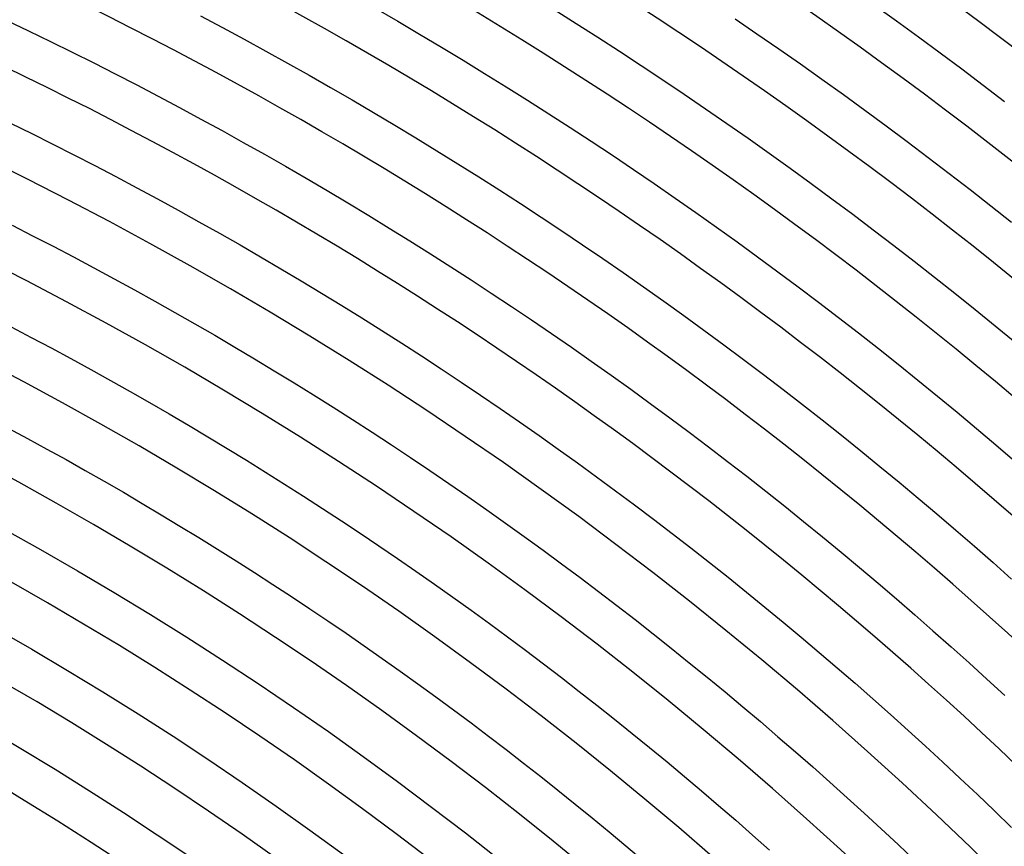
# Model space of a CAD drawing. Header units: millimetres. Extents: x -485 to 485, y -485 to 485.
# Tile 104 of 110: x 160 to 252, y 258 to 335. Entities that reach past the tile are written whole.
import ezdxf

# ---------------------------------------------------------------- set-up
doc = ezdxf.new("R2010")
doc.units = ezdxf.units.MM
doc.layers.add('THICK', color=7, linetype='Continuous')

msp = doc.modelspace()

# ---------------------------------------------------------------- linework, layer by layer
at = {"layer": 'THICK'}
for p, q in [((193.316, 336.412), (195.365, 335.226)), ((209.999, 336.322), (212.047, 335.035)), ((239.978, 336.738), (242.028, 335.268)), ((176.914, 335.74), (178.959, 334.655)), ((226.928, 335.453), (228.97, 334.062)), ((158.783, 335.304), (160.825, 334.33)), ((178.959, 334.655), (180.997, 333.557)), ((195.365, 335.226), (197.406, 334.028)), ((212.047, 335.035), (214.087, 333.735)), ((242.028, 335.268), (244.068, 333.786)), ((160.825, 334.33), (162.862, 333.342)), ((180.997, 333.557), (183.028, 332.447)), ((197.406, 334.028), (199.44, 332.818)), ((214.087, 333.735), (216.118, 332.423)), ((228.97, 334.062), (231.004, 332.659)), ((244.068, 333.786), (246.1, 332.291)), ((162.862, 333.342), (164.892, 332.343)), ((199.44, 332.818), (201.467, 331.595)), ((231.004, 332.659), (233.029, 331.244)), ((164.892, 332.343), (166.916, 331.331)), ((183.028, 332.447), (185.053, 331.324)), ((216.118, 332.423), (218.142, 331.099)), ((246.1, 332.291), (248.122, 330.783)), ((166.916, 331.331), (168.934, 330.306)), ((185.053, 331.324), (187.071, 330.189)), ((201.467, 331.595), (203.486, 330.36)), ((218.142, 331.099), (220.158, 329.762)), ((233.029, 331.244), (235.045, 329.816)), ((248.122, 330.783), (250.136, 329.263)), ((168.934, 330.306), (170.946, 329.27)), ((187.071, 330.189), (189.081, 329.042)), ((203.486, 330.36), (205.497, 329.112)), ((235.045, 329.816), (237.053, 328.376)), ((170.946, 329.27), (172.952, 328.221)), ((189.081, 329.042), (191.085, 327.882)), ((205.497, 329.112), (207.501, 327.853)), ((220.158, 329.762), (222.165, 328.413)), ((250.136, 329.263), (252.14, 327.731)), ((172.952, 328.221), (174.951, 327.159)), ((222.165, 328.413), (224.165, 327.051)), ((237.053, 328.376), (239.051, 326.924)), ((174.951, 327.159), (176.943, 326.086)), ((191.085, 327.882), (193.082, 326.711)), ((207.501, 327.853), (209.497, 326.581)), ((224.165, 327.051), (226.156, 325.678)), ((193.082, 326.711), (195.071, 325.527)), ((209.497, 326.581), (211.485, 325.297)), ((239.051, 326.924), (241.041, 325.46)), ((159.13, 325.705), (161.114, 324.728)), ((176.943, 326.086), (178.929, 325.001)), ((195.071, 325.527), (197.053, 324.331)), ((211.485, 325.297), (213.466, 324.001)), ((226.156, 325.678), (228.138, 324.292)), ((241.041, 325.46), (243.022, 323.984)), ((161.114, 324.728), (163.092, 323.739)), ((178.929, 325.001), (180.908, 323.903)), ((197.053, 324.331), (199.028, 323.122)), ((228.138, 324.292), (230.112, 322.894)), ((163.092, 323.739), (165.064, 322.739)), ((180.908, 323.903), (182.881, 322.794)), ((213.466, 324.001), (215.438, 322.692)), ((243.022, 323.984), (244.994, 322.495)), ((165.064, 322.739), (167.03, 321.726)), ((182.881, 322.794), (184.846, 321.672)), ((199.028, 323.122), (200.995, 321.902)), ((215.438, 322.692), (217.403, 321.372)), ((230.112, 322.894), (232.077, 321.485)), ((244.994, 322.495), (246.957, 320.995)), ((167.03, 321.726), (168.989, 320.701)), ((184.846, 321.672), (186.805, 320.538)), ((200.995, 321.902), (202.955, 320.67)), ((168.989, 320.701), (170.942, 319.664)), ((202.955, 320.67), (204.908, 319.426)), ((217.403, 321.372), (219.359, 320.04)), ((232.077, 321.485), (234.034, 320.063)), ((246.957, 320.995), (248.91, 319.482)), ((170.942, 319.664), (172.889, 318.615)), ((186.805, 320.538), (188.757, 319.393)), ((219.359, 320.04), (221.307, 318.696)), ((234.034, 320.063), (235.982, 318.629)), ((188.757, 319.393), (190.702, 318.236)), ((204.908, 319.426), (206.852, 318.17)), ((248.91, 319.482), (250.854, 317.958)), ((172.889, 318.615), (174.829, 317.555)), ((190.702, 318.236), (192.64, 317.066)), ((206.852, 318.17), (208.789, 316.903)), ((221.307, 318.696), (223.247, 317.34)), ((235.982, 318.629), (237.922, 317.184)), ((250.854, 317.958), (252.789, 316.422)), ((174.829, 317.555), (176.763, 316.482)), ((192.64, 317.066), (194.57, 315.885)), ((208.789, 316.903), (210.719, 315.623)), ((223.247, 317.34), (225.179, 315.972)), ((237.922, 317.184), (239.852, 315.727)), ((159.268, 316.148), (161.193, 315.171)), ((176.763, 316.482), (178.691, 315.398)), ((161.193, 315.171), (163.113, 314.182)), ((178.691, 315.398), (180.611, 314.302)), ((194.57, 315.885), (196.493, 314.692)), ((210.719, 315.623), (212.64, 314.332)), ((225.179, 315.972), (227.102, 314.593)), ((239.852, 315.727), (241.773, 314.258)), ((163.113, 314.182), (165.027, 313.181)), ((180.611, 314.302), (182.525, 313.195)), ((196.493, 314.692), (198.409, 313.488)), ((212.64, 314.332), (214.554, 313.029)), ((227.102, 314.593), (229.017, 313.202)), ((241.773, 314.258), (243.686, 312.777)), ((198.409, 313.488), (200.318, 312.272)), ((165.027, 313.181), (166.934, 312.168)), ((182.525, 313.195), (184.432, 312.075)), ((214.554, 313.029), (216.459, 311.714)), ((229.017, 313.202), (230.923, 311.799)), ((243.686, 312.777), (245.589, 311.285)), ((166.934, 312.168), (168.835, 311.144)), ((184.432, 312.075), (186.333, 310.944)), ((200.318, 312.272), (202.219, 311.044)), ((216.459, 311.714), (218.357, 310.388)), ((230.923, 311.799), (232.821, 310.384)), ((168.835, 311.144), (170.73, 310.108)), ((186.333, 310.944), (188.226, 309.802)), ((202.219, 311.044), (204.113, 309.805)), ((245.589, 311.285), (247.484, 309.781)), ((170.73, 310.108), (172.619, 309.061)), ((188.226, 309.802), (190.112, 308.648)), ((204.113, 309.805), (205.999, 308.554)), ((218.357, 310.388), (220.246, 309.05)), ((232.821, 310.384), (234.71, 308.958)), ((247.484, 309.781), (249.369, 308.265)), ((172.619, 309.061), (174.501, 308.002)), ((190.112, 308.648), (191.992, 307.483)), ((220.246, 309.05), (222.127, 307.701)), ((234.71, 308.958), (236.59, 307.521)), ((174.501, 308.002), (176.376, 306.932)), ((205.999, 308.554), (207.877, 307.291)), ((222.127, 307.701), (224, 306.34)), ((249.369, 308.265), (251.245, 306.738)), ((176.376, 306.932), (178.245, 305.851)), ((191.992, 307.483), (193.864, 306.306)), ((207.877, 307.291), (209.748, 306.018)), ((236.59, 307.521), (238.462, 306.072)), ((159.197, 306.638), (161.064, 305.661)), ((178.245, 305.851), (180.108, 304.758)), ((193.864, 306.306), (195.729, 305.117)), ((209.748, 306.018), (211.611, 304.732)), ((224, 306.34), (225.864, 304.968)), ((238.462, 306.072), (240.325, 304.611)), ((251.245, 306.738), (253.111, 305.2)), ((161.064, 305.661), (162.926, 304.673)), ((195.729, 305.117), (197.586, 303.918)), ((225.864, 304.968), (227.721, 303.585)), ((162.926, 304.673), (164.781, 303.673)), ((180.108, 304.758), (181.963, 303.653)), ((211.611, 304.732), (213.466, 303.436)), ((240.325, 304.611), (242.178, 303.14)), ((164.781, 303.673), (166.631, 302.662)), ((181.963, 303.653), (183.812, 302.538)), ((197.586, 303.918), (199.436, 302.707)), ((213.466, 303.436), (215.313, 302.128)), ((227.721, 303.585), (229.568, 302.19)), ((242.178, 303.14), (244.023, 301.657)), ((166.631, 302.662), (168.474, 301.64)), ((183.812, 302.538), (185.654, 301.411)), ((199.436, 302.707), (201.279, 301.484)), ((229.568, 302.19), (231.407, 300.784)), ((168.474, 301.64), (170.311, 300.607)), ((185.654, 301.411), (187.49, 300.273)), ((201.279, 301.484), (203.115, 300.251)), ((215.313, 302.128), (217.152, 300.809)), ((244.023, 301.657), (245.859, 300.163)), ((170.311, 300.607), (172.141, 299.562)), ((217.152, 300.809), (218.983, 299.479)), ((231.407, 300.784), (233.238, 299.367)), ((172.141, 299.562), (173.965, 298.507)), ((187.49, 300.273), (189.318, 299.123)), ((203.115, 300.251), (204.942, 299.006)), ((218.983, 299.479), (220.806, 298.137)), ((245.859, 300.163), (247.685, 298.657)), ((173.965, 298.507), (175.783, 297.44)), ((189.318, 299.123), (191.139, 297.963)), ((204.942, 299.006), (206.763, 297.751)), ((233.238, 299.367), (235.06, 297.938)), ((247.685, 298.657), (249.502, 297.141)), ((191.139, 297.963), (192.953, 296.791)), ((206.763, 297.751), (208.575, 296.484)), ((220.806, 298.137), (222.62, 296.785)), ((235.06, 297.938), (236.873, 296.499)), ((158.917, 297.177), (160.727, 296.202)), ((175.783, 297.44), (177.594, 296.362)), ((192.953, 296.791), (194.76, 295.609)), ((222.62, 296.785), (224.426, 295.421)), ((249.502, 297.141), (251.31, 295.613)), ((160.727, 296.202), (162.531, 295.216)), ((177.594, 296.362), (179.399, 295.273)), ((208.575, 296.484), (210.38, 295.206)), ((236.873, 296.499), (238.677, 295.048)), ((162.531, 295.216), (164.329, 294.219)), ((179.399, 295.273), (181.197, 294.173)), ((194.76, 295.609), (196.56, 294.415)), ((210.38, 295.206), (212.177, 293.917)), ((224.426, 295.421), (226.224, 294.047)), ((238.677, 295.048), (240.473, 293.587)), ((251.31, 295.613), (253.109, 294.075)), ((164.329, 294.219), (166.121, 293.211)), ((181.197, 294.173), (182.988, 293.063)), ((196.56, 294.415), (198.352, 293.211)), ((212.177, 293.917), (213.966, 292.617)), ((226.224, 294.047), (228.014, 292.661)), ((166.121, 293.211), (167.906, 292.193)), ((182.988, 293.063), (184.772, 291.941)), ((198.352, 293.211), (200.137, 291.995)), ((240.473, 293.587), (242.259, 292.114)), ((167.906, 292.193), (169.686, 291.163)), ((213.966, 292.617), (215.747, 291.307)), ((228.014, 292.661), (229.795, 291.265)), ((242.259, 292.114), (244.036, 290.631)), ((169.686, 291.163), (171.458, 290.122)), ((184.772, 291.941), (186.55, 290.808)), ((200.137, 291.995), (201.914, 290.769)), ((215.747, 291.307), (217.52, 289.985)), ((229.795, 291.265), (231.567, 289.858)), ((186.55, 290.808), (188.32, 289.665)), ((201.914, 290.769), (203.684, 289.532)), ((244.036, 290.631), (245.805, 289.137)), ((171.458, 290.122), (173.225, 289.071)), ((188.32, 289.665), (190.084, 288.511)), ((203.684, 289.532), (205.447, 288.284)), ((217.52, 289.985), (219.285, 288.653)), ((231.567, 289.858), (233.331, 288.44)), ((173.225, 289.071), (174.985, 288.009)), ((190.084, 288.511), (191.84, 287.346)), ((219.285, 288.653), (221.041, 287.31)), ((233.331, 288.44), (235.086, 287.011)), ((245.805, 289.137), (247.564, 287.632)), ((158.466, 287.751), (161.944, 285.808)), ((174.985, 288.009), (176.739, 286.936)), ((205.447, 288.284), (207.201, 287.025)), ((247.564, 287.632), (249.314, 286.117)), ((176.739, 286.936), (178.486, 285.853)), ((191.84, 287.346), (193.589, 286.17)), ((207.201, 287.025), (208.949, 285.756)), ((221.041, 287.31), (222.79, 285.956)), ((235.086, 287.011), (236.833, 285.572)), ((161.944, 285.808), (165.399, 283.823)), ((178.486, 285.853), (180.226, 284.759)), ((193.589, 286.17), (195.331, 284.984)), ((208.949, 285.756), (210.688, 284.476)), ((222.79, 285.956), (224.53, 284.592)), ((249.314, 286.117), (251.055, 284.591)), ((180.226, 284.759), (181.96, 283.654)), ((195.331, 284.984), (197.066, 283.787)), ((236.833, 285.572), (238.571, 284.122)), ((165.399, 283.823), (168.829, 281.796)), ((197.066, 283.787), (198.794, 282.58)), ((210.688, 284.476), (212.419, 283.186)), ((224.53, 284.592), (226.262, 283.217)), ((238.571, 284.122), (240.299, 282.661)), ((251.055, 284.591), (252.786, 283.054)), ((181.96, 283.654), (183.687, 282.539)), ((212.419, 283.186), (214.143, 281.885)), ((226.262, 283.217), (227.985, 281.831)), ((183.687, 282.539), (185.407, 281.413)), ((198.794, 282.58), (200.514, 281.362)), ((240.299, 282.661), (242.019, 281.19)), ((168.829, 281.796), (172.235, 279.727)), ((185.407, 281.413), (187.12, 280.277)), ((200.514, 281.362), (202.226, 280.133)), ((214.143, 281.885), (215.858, 280.573)), ((227.985, 281.831), (229.7, 280.435)), ((242.019, 281.19), (243.73, 279.708)), ((187.12, 280.277), (188.827, 279.13)), ((202.226, 280.133), (203.931, 278.895)), ((215.858, 280.573), (217.566, 279.251)), ((229.7, 280.435), (231.407, 279.029)), ((172.235, 279.727), (175.615, 277.618)), ((188.827, 279.13), (190.526, 277.973)), ((217.566, 279.251), (219.265, 277.919)), ((243.73, 279.708), (245.432, 278.216)), ((157.754, 278.413), (161.119, 276.479)), ((203.931, 278.895), (205.629, 277.645)), ((231.407, 279.029), (233.105, 277.612)), ((245.432, 278.216), (247.124, 276.714)), ((175.615, 277.618), (178.97, 275.467)), ((190.526, 277.973), (192.218, 276.805)), ((205.629, 277.645), (207.319, 276.386)), ((219.265, 277.919), (220.956, 276.576)), ((233.105, 277.612), (234.794, 276.185)), ((161.119, 276.479), (164.461, 274.504)), ((192.218, 276.805), (193.903, 275.628)), ((207.319, 276.386), (209.001, 275.116)), ((220.956, 276.576), (222.64, 275.223)), ((247.124, 276.714), (248.808, 275.201)), ((178.97, 275.467), (182.298, 273.276)), ((193.903, 275.628), (195.581, 274.44)), ((234.794, 276.185), (236.474, 274.748)), ((209.001, 275.116), (210.675, 273.836)), ((222.64, 275.223), (224.314, 273.86)), ((236.474, 274.748), (238.146, 273.3)), ((248.808, 275.201), (250.482, 273.678)), ((164.461, 274.504), (167.778, 272.489)), ((195.581, 274.44), (197.251, 273.242)), ((210.675, 273.836), (212.342, 272.546)), ((224.314, 273.86), (225.981, 272.486)), ((250.482, 273.678), (252.147, 272.145)), ((182.298, 273.276), (185.599, 271.045)), ((197.251, 273.242), (198.914, 272.033)), ((238.146, 273.3), (239.808, 271.842)), ((167.778, 272.489), (171.071, 270.434)), ((198.914, 272.033), (200.57, 270.815)), ((212.342, 272.546), (214, 271.245)), ((225.981, 272.486), (227.639, 271.103)), ((239.808, 271.842), (241.462, 270.374)), ((185.599, 271.045), (188.873, 268.774)), ((214, 271.245), (215.651, 269.935)), ((227.639, 271.103), (229.288, 269.709)), ((171.071, 270.434), (174.339, 268.339)), ((200.57, 270.815), (202.218, 269.586)), ((215.651, 269.935), (217.294, 268.614)), ((241.462, 270.374), (243.107, 268.896)), ((156.839, 269.135), (160.092, 267.213)), ((202.218, 269.586), (203.859, 268.348)), ((229.288, 269.709), (230.929, 268.305)), ((174.339, 268.339), (177.581, 266.205)), ((188.873, 268.774), (192.119, 266.463)), ((203.859, 268.348), (205.492, 267.099)), ((217.294, 268.614), (218.928, 267.284)), ((230.929, 268.305), (232.562, 266.892)), ((243.107, 268.896), (244.743, 267.408)), ((160.092, 267.213), (163.322, 265.251)), ((218.928, 267.284), (220.555, 265.943)), ((244.743, 267.408), (246.37, 265.91)), ((192.119, 266.463), (195.337, 264.113)), ((205.492, 267.099), (207.118, 265.841)), ((232.562, 266.892), (234.185, 265.468)), ((177.581, 266.205), (180.797, 264.031)), ((207.118, 265.841), (208.736, 264.572)), ((220.555, 265.943), (222.173, 264.593)), ((234.185, 265.468), (235.8, 264.034)), ((246.37, 265.91), (247.987, 264.402)), ((163.322, 265.251), (166.527, 263.251)), ((208.736, 264.572), (210.346, 263.294)), ((222.173, 264.593), (223.783, 263.233)), ((247.987, 264.402), (249.595, 262.885)), ((180.797, 264.031), (183.986, 261.819)), ((195.337, 264.113), (198.526, 261.724)), ((235.8, 264.034), (237.407, 262.591)), ((166.527, 263.251), (169.708, 261.212)), ((210.346, 263.294), (211.948, 262.006)), ((223.783, 263.233), (225.384, 261.863)), ((237.407, 262.591), (239.004, 261.138)), ((249.595, 262.885), (251.194, 261.357)), ((183.986, 261.819), (187.148, 259.568)), ((198.526, 261.724), (201.686, 259.297)), ((211.948, 262.006), (213.542, 260.708)), ((225.384, 261.863), (226.978, 260.483)), ((169.708, 261.212), (172.864, 259.134)), ((213.542, 260.708), (215.129, 259.401)), ((239.004, 261.138), (240.593, 259.675)), ((251.194, 261.357), (252.784, 259.82)), ((226.978, 260.483), (228.562, 259.094)), ((172.864, 259.134), (175.994, 257.018)), ((187.148, 259.568), (190.283, 257.279)), ((201.686, 259.297), (204.816, 256.832)), ((215.129, 259.401), (216.707, 258.084)), ((228.562, 259.094), (230.139, 257.695)), ((240.593, 259.675), (242.172, 258.203)), ((216.707, 258.084), (218.277, 256.757)), ((242.172, 258.203), (243.743, 256.721))]:
    msp.add_line(p, q, dxfattribs=at)
for radius, start, end in [(440, 45.26011, 89.73992), (436, 45.26281, 89.73717), (430.5, 45.06347, 89.93655), (426.5, 45.26871, 89.73132), (418, 45.27415, 89.72588), (409.5, 45.27982, 89.72015), (401, 45.28578, 89.71425), (392.5, 45.29197, 89.70806), (384, 45.29844, 89.70158), (375.5, 45.30515, 89.69482), (367, 45.31225, 89.68778), (358.5, 45.31964, 89.68033), (350, 45.32738, 89.67259), (341.5, 45.33557, 89.66446), (333, 45.34411, 89.65586), (324.5, 45.35316, 89.64687), (316, 45.36262, 89.63736), (307.5, 45.37264, 89.62733), (299, 45.38324, 89.61673), (290.5, 45.39447, 89.60556), (282, 45.40593, 89.59404), (273.5, 45.41716, 89.58287), (266, 45.43028, 89.56975)]:
    msp.add_arc((0, 0), radius, start, end, dxfattribs=at)

doc.saveas('drawing.dxf')
